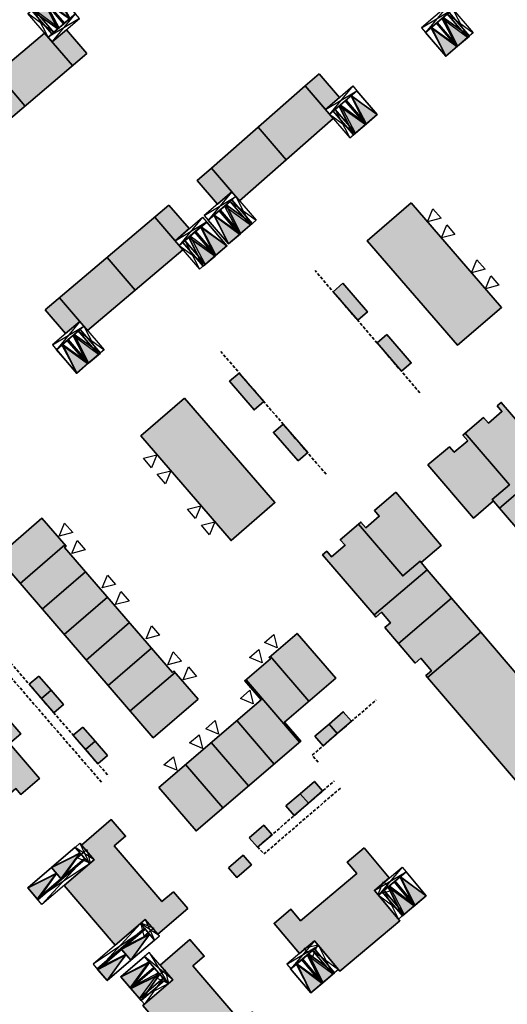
# Model space of a CAD drawing. Header units: metres. Extents: x 104098 to 104607, y 427853 to 428230.
# Tile 143 of 147: x 104401 to 104479, y 427932 to 428090. Entities that reach past the tile are written whole.
import ezdxf

# ---------------------------------------------------------------- set-up
doc = ezdxf.new("R2010")
doc.units = ezdxf.units.M
doc.linetypes.add('DASHED', pattern=[0.75, 0.5, -0.25])
for name, color, linetype, lineweight in [('N-WE-OG-BEBOUWING-G_BPD', 7, 'Continuous', 35), ('N-WE-OG-BEBOUWING-G_NTB', 7, 'Continuous', 35), ('N-WE-OG-BEBOUWING-G_Trivire', 7, 'Continuous', 35), ('N-WE-OG-BEBOUWING-G_VolkerWessels', 7, 'Continuous', 35), ('N-WE-VH-VERHARDING-G_PARKEREN-EIGENTERREIN', 6, 'Continuous', 35), ('N2-WE-VH-VERHARDING-G', 252, 'DASHED', 35)]:
    doc.layers.add(name, color=color, linetype=linetype, lineweight=lineweight)
doc.layers.add('N-WE-VH-VERHARDING-A_PARKEREN-EIGENTERREIN', color=7, linetype='Continuous', lineweight=35, true_color=0xa2bfc8)
doc.layers.add('N-WE-VH-VERHARDING-AP_BEBOUWING', color=7, linetype='Continuous', true_color=0xcfcfcf)
doc.layers.add('PARKEERCHECK', color=84, linetype='Continuous')
doc.layers.add('voordeur', color=10, linetype='Continuous')

# ---------------------------------------------------------------- blocks, each defined once
blk = doc.blocks.new('p-voordeur')
at = {"layer": 'voordeur', "flags": 128}
blk.add_lwpolyline([(-2000, 1000), (0, 0), (-2000, -1000), (-2000, 1000)], dxfattribs=at)
blk = doc.blocks.new('*U61')
h = blk.add_hatch(color=256)
h.dxf.hatch_style = 1
h.paths.add_polyline_path([(104375.4, 428149.79), (104377.7, 428149.79), (104376.55, 428154.79)])
h.paths.add_polyline_path([(104377.7, 428144.79), (104376.55, 428149.79), (104375.4, 428144.79)])
at = {"flags": 128}
for points in [[(104377.7, 428155.79), (104374.2, 428155.79)], [(104374.2, 428155.79), (104377.7, 428154.79)], [(104377.7, 428155.79), (104374.2, 428154.79)], [(104374.2, 428154.79), (104374.2, 428155.79)], [(104375.4, 428154.79), (104374.2, 428144.79)], [(104374.2, 428154.79), (104375.4, 428144.79)], [(104377.7, 428154.79), (104374.2, 428154.79)], [(104377.7, 428149.79), (104376.55, 428154.79), (104375.4, 428149.79)], [(104377.7, 428154.79), (104377.7, 428155.79)], [(104377.7, 428144.79), (104376.55, 428149.79), (104375.4, 428144.79)]]:
    blk.add_lwpolyline(points, dxfattribs=at)
for points in [[(104375.4, 428154.79), (104374.2, 428154.79), (104374.2, 428144.79), (104375.4, 428144.79)], [(104375.4, 428149.79), (104375.4, 428154.79), (104377.7, 428154.79), (104377.7, 428149.79)], [(104375.4, 428144.79), (104375.4, 428149.79), (104377.7, 428149.79), (104377.7, 428144.79)]]:
    blk.add_lwpolyline(points, close=True, dxfattribs=at)
blk = doc.blocks.new('*U62')
h = blk.add_hatch(color=256)
h.dxf.hatch_style = 1
h.paths.add_polyline_path([(104375.4, 428149.79), (104377.7, 428149.79), (104376.55, 428154.79)])
h.paths.add_polyline_path([(104377.7, 428144.79), (104376.55, 428149.79), (104375.4, 428144.79)])
at = {"flags": 128}
for points in [[(104377.7, 428155.79), (104374.2, 428155.79)], [(104374.2, 428155.79), (104377.7, 428154.79)], [(104377.7, 428155.79), (104374.2, 428154.79)], [(104374.2, 428154.79), (104374.2, 428155.79)], [(104375.4, 428154.79), (104374.2, 428144.79)], [(104374.2, 428154.79), (104375.4, 428144.79)], [(104377.7, 428154.79), (104374.2, 428154.79)], [(104377.7, 428149.79), (104376.55, 428154.79), (104375.4, 428149.79)], [(104377.7, 428154.79), (104377.7, 428155.79)], [(104377.7, 428144.79), (104376.55, 428149.79), (104375.4, 428144.79)]]:
    blk.add_lwpolyline(points, dxfattribs=at)
for points in [[(104375.4, 428154.79), (104374.2, 428154.79), (104374.2, 428144.79), (104375.4, 428144.79)], [(104375.4, 428149.79), (104375.4, 428154.79), (104377.7, 428154.79), (104377.7, 428149.79)], [(104375.4, 428144.79), (104375.4, 428149.79), (104377.7, 428149.79), (104377.7, 428144.79)]]:
    blk.add_lwpolyline(points, close=True, dxfattribs=at)
blk = doc.blocks.new('*U39')
h = blk.add_hatch(color=256)
h.dxf.hatch_style = 1
h.paths.add_polyline_path([(104389.73, 428153.93), (104392.03, 428153.93), (104390.88, 428158.93)])
h.paths.add_polyline_path([(104393.18, 428158.93), (104392.03, 428153.93), (104394.33, 428153.93)])
at = {"flags": 128}
for points in [[(104395.53, 428159.93), (104389.73, 428159.93)], [(104389.73, 428159.93), (104389.73, 428158.93)], [(104395.53, 428159.93), (104389.73, 428158.93)], [(104389.73, 428159.93), (104395.53, 428158.93)], [(104395.53, 428158.93), (104395.53, 428159.93)], [(104392.03, 428153.93), (104390.88, 428158.93), (104389.73, 428153.93)], [(104395.53, 428158.93), (104389.73, 428158.93)], [(104394.33, 428153.93), (104393.18, 428158.93), (104392.03, 428153.93)], [(104395.53, 428158.93), (104394.33, 428153.93)], [(104394.33, 428158.93), (104395.53, 428153.93)]]:
    blk.add_lwpolyline(points, dxfattribs=at)
for points in [[(104389.73, 428153.93), (104389.73, 428158.93), (104392.03, 428158.93), (104392.03, 428153.93)], [(104392.03, 428153.93), (104392.03, 428158.93), (104394.33, 428158.93), (104394.33, 428153.93)], [(104394.33, 428158.93), (104395.53, 428158.93), (104395.53, 428153.93), (104394.33, 428153.93)]]:
    blk.add_lwpolyline(points, close=True, dxfattribs=at)
blk = doc.blocks.new('*U40')
h = blk.add_hatch(color=256)
h.dxf.hatch_style = 1
h.paths.add_polyline_path([(104389.73, 428153.93), (104392.03, 428153.93), (104390.88, 428158.93)])
h.paths.add_polyline_path([(104393.18, 428158.93), (104392.03, 428153.93), (104394.33, 428153.93)])
at = {"flags": 128}
for points in [[(104395.53, 428159.93), (104389.73, 428159.93)], [(104389.73, 428159.93), (104389.73, 428158.93)], [(104395.53, 428159.93), (104389.73, 428158.93)], [(104389.73, 428159.93), (104395.53, 428158.93)], [(104395.53, 428158.93), (104395.53, 428159.93)], [(104392.03, 428153.93), (104390.88, 428158.93), (104389.73, 428153.93)], [(104395.53, 428158.93), (104389.73, 428158.93)], [(104394.33, 428153.93), (104393.18, 428158.93), (104392.03, 428153.93)], [(104395.53, 428158.93), (104394.33, 428153.93)], [(104394.33, 428158.93), (104395.53, 428153.93)]]:
    blk.add_lwpolyline(points, dxfattribs=at)
for points in [[(104389.73, 428153.93), (104389.73, 428158.93), (104392.03, 428158.93), (104392.03, 428153.93)], [(104392.03, 428153.93), (104392.03, 428158.93), (104394.33, 428158.93), (104394.33, 428153.93)], [(104394.33, 428158.93), (104395.53, 428158.93), (104395.53, 428153.93), (104394.33, 428153.93)]]:
    blk.add_lwpolyline(points, close=True, dxfattribs=at)
blk = doc.blocks.new('*U41')
h = blk.add_hatch(color=256)
h.dxf.hatch_style = 1
h.paths.add_polyline_path([(104389.73, 428153.93), (104392.03, 428153.93), (104390.88, 428158.93)])
h.paths.add_polyline_path([(104393.18, 428158.93), (104392.03, 428153.93), (104394.33, 428153.93)])
at = {"flags": 128}
for points in [[(104395.53, 428159.93), (104389.73, 428159.93)], [(104389.73, 428159.93), (104389.73, 428158.93)], [(104395.53, 428159.93), (104389.73, 428158.93)], [(104389.73, 428159.93), (104395.53, 428158.93)], [(104395.53, 428158.93), (104395.53, 428159.93)], [(104392.03, 428153.93), (104390.88, 428158.93), (104389.73, 428153.93)], [(104395.53, 428158.93), (104389.73, 428158.93)], [(104394.33, 428153.93), (104393.18, 428158.93), (104392.03, 428153.93)], [(104395.53, 428158.93), (104394.33, 428153.93)], [(104394.33, 428158.93), (104395.53, 428153.93)]]:
    blk.add_lwpolyline(points, dxfattribs=at)
for points in [[(104389.73, 428153.93), (104389.73, 428158.93), (104392.03, 428158.93), (104392.03, 428153.93)], [(104392.03, 428153.93), (104392.03, 428158.93), (104394.33, 428158.93), (104394.33, 428153.93)], [(104394.33, 428158.93), (104395.53, 428158.93), (104395.53, 428153.93), (104394.33, 428153.93)]]:
    blk.add_lwpolyline(points, close=True, dxfattribs=at)
blk = doc.blocks.new('*U45')
h = blk.add_hatch(color=256)
h.dxf.hatch_style = 1
h.paths.add_polyline_path([(104389.73, 428153.93), (104392.03, 428153.93), (104390.88, 428158.93)])
h.paths.add_polyline_path([(104393.18, 428158.93), (104392.03, 428153.93), (104394.33, 428153.93)])
at = {"flags": 128}
for points in [[(104395.53, 428159.93), (104389.73, 428159.93)], [(104389.73, 428159.93), (104389.73, 428158.93)], [(104395.53, 428159.93), (104389.73, 428158.93)], [(104389.73, 428159.93), (104395.53, 428158.93)], [(104395.53, 428158.93), (104395.53, 428159.93)], [(104392.03, 428153.93), (104390.88, 428158.93), (104389.73, 428153.93)], [(104395.53, 428158.93), (104389.73, 428158.93)], [(104394.33, 428153.93), (104393.18, 428158.93), (104392.03, 428153.93)], [(104395.53, 428158.93), (104394.33, 428153.93)], [(104394.33, 428158.93), (104395.53, 428153.93)]]:
    blk.add_lwpolyline(points, dxfattribs=at)
for points in [[(104389.73, 428153.93), (104389.73, 428158.93), (104392.03, 428158.93), (104392.03, 428153.93)], [(104392.03, 428153.93), (104392.03, 428158.93), (104394.33, 428158.93), (104394.33, 428153.93)], [(104394.33, 428158.93), (104395.53, 428158.93), (104395.53, 428153.93), (104394.33, 428153.93)]]:
    blk.add_lwpolyline(points, close=True, dxfattribs=at)
blk = doc.blocks.new('*U46')
h = blk.add_hatch(color=256)
h.dxf.hatch_style = 1
h.paths.add_polyline_path([(104389.73, 428153.93), (104392.03, 428153.93), (104390.88, 428158.93)])
h.paths.add_polyline_path([(104393.18, 428158.93), (104392.03, 428153.93), (104394.33, 428153.93)])
at = {"flags": 128}
for points in [[(104395.53, 428159.93), (104389.73, 428159.93)], [(104389.73, 428159.93), (104389.73, 428158.93)], [(104395.53, 428159.93), (104389.73, 428158.93)], [(104389.73, 428159.93), (104395.53, 428158.93)], [(104395.53, 428158.93), (104395.53, 428159.93)], [(104392.03, 428153.93), (104390.88, 428158.93), (104389.73, 428153.93)], [(104395.53, 428158.93), (104389.73, 428158.93)], [(104394.33, 428153.93), (104393.18, 428158.93), (104392.03, 428153.93)], [(104395.53, 428158.93), (104394.33, 428153.93)], [(104394.33, 428158.93), (104395.53, 428153.93)]]:
    blk.add_lwpolyline(points, dxfattribs=at)
for points in [[(104389.73, 428153.93), (104389.73, 428158.93), (104392.03, 428158.93), (104392.03, 428153.93)], [(104392.03, 428153.93), (104392.03, 428158.93), (104394.33, 428158.93), (104394.33, 428153.93)], [(104394.33, 428158.93), (104395.53, 428158.93), (104395.53, 428153.93), (104394.33, 428153.93)]]:
    blk.add_lwpolyline(points, close=True, dxfattribs=at)
blk = doc.blocks.new('*U47')
h = blk.add_hatch(color=256)
h.dxf.hatch_style = 1
h.paths.add_polyline_path([(104389.73, 428153.93), (104392.03, 428153.93), (104390.88, 428158.93)])
h.paths.add_polyline_path([(104393.18, 428158.93), (104392.03, 428153.93), (104394.33, 428153.93)])
at = {"flags": 128}
for points in [[(104395.53, 428159.93), (104389.73, 428159.93)], [(104389.73, 428159.93), (104389.73, 428158.93)], [(104395.53, 428159.93), (104389.73, 428158.93)], [(104389.73, 428159.93), (104395.53, 428158.93)], [(104395.53, 428158.93), (104395.53, 428159.93)], [(104392.03, 428153.93), (104390.88, 428158.93), (104389.73, 428153.93)], [(104395.53, 428158.93), (104389.73, 428158.93)], [(104394.33, 428153.93), (104393.18, 428158.93), (104392.03, 428153.93)], [(104395.53, 428158.93), (104394.33, 428153.93)], [(104394.33, 428158.93), (104395.53, 428153.93)]]:
    blk.add_lwpolyline(points, dxfattribs=at)
for points in [[(104389.73, 428153.93), (104389.73, 428158.93), (104392.03, 428158.93), (104392.03, 428153.93)], [(104392.03, 428153.93), (104392.03, 428158.93), (104394.33, 428158.93), (104394.33, 428153.93)], [(104394.33, 428158.93), (104395.53, 428158.93), (104395.53, 428153.93), (104394.33, 428153.93)]]:
    blk.add_lwpolyline(points, close=True, dxfattribs=at)
blk = doc.blocks.new('*U48')
h = blk.add_hatch(color=256)
h.dxf.hatch_style = 1
h.paths.add_polyline_path([(104389.73, 428153.93), (104392.03, 428153.93), (104390.88, 428158.93)])
h.paths.add_polyline_path([(104393.18, 428158.93), (104392.03, 428153.93), (104394.33, 428153.93)])
at = {"flags": 128}
for points in [[(104395.53, 428159.93), (104389.73, 428159.93)], [(104389.73, 428159.93), (104389.73, 428158.93)], [(104395.53, 428159.93), (104389.73, 428158.93)], [(104389.73, 428159.93), (104395.53, 428158.93)], [(104395.53, 428158.93), (104395.53, 428159.93)], [(104392.03, 428153.93), (104390.88, 428158.93), (104389.73, 428153.93)], [(104395.53, 428158.93), (104389.73, 428158.93)], [(104394.33, 428153.93), (104393.18, 428158.93), (104392.03, 428153.93)], [(104395.53, 428158.93), (104394.33, 428153.93)], [(104394.33, 428158.93), (104395.53, 428153.93)]]:
    blk.add_lwpolyline(points, dxfattribs=at)
for points in [[(104389.73, 428153.93), (104389.73, 428158.93), (104392.03, 428158.93), (104392.03, 428153.93)], [(104392.03, 428153.93), (104392.03, 428158.93), (104394.33, 428158.93), (104394.33, 428153.93)], [(104394.33, 428158.93), (104395.53, 428158.93), (104395.53, 428153.93), (104394.33, 428153.93)]]:
    blk.add_lwpolyline(points, close=True, dxfattribs=at)
blk = doc.blocks.new('*U50')
h = blk.add_hatch(color=256)
h.dxf.hatch_style = 1
h.paths.add_polyline_path([(104389.73, 428153.93), (104392.03, 428153.93), (104390.88, 428158.93)])
h.paths.add_polyline_path([(104393.18, 428158.93), (104392.03, 428153.93), (104394.33, 428153.93)])
at = {"flags": 128}
for points in [[(104395.53, 428159.93), (104389.73, 428159.93)], [(104389.73, 428159.93), (104389.73, 428158.93)], [(104395.53, 428159.93), (104389.73, 428158.93)], [(104389.73, 428159.93), (104395.53, 428158.93)], [(104395.53, 428158.93), (104395.53, 428159.93)], [(104392.03, 428153.93), (104390.88, 428158.93), (104389.73, 428153.93)], [(104395.53, 428158.93), (104389.73, 428158.93)], [(104394.33, 428153.93), (104393.18, 428158.93), (104392.03, 428153.93)], [(104395.53, 428158.93), (104394.33, 428153.93)], [(104394.33, 428158.93), (104395.53, 428153.93)]]:
    blk.add_lwpolyline(points, dxfattribs=at)
for points in [[(104389.73, 428153.93), (104389.73, 428158.93), (104392.03, 428158.93), (104392.03, 428153.93)], [(104392.03, 428153.93), (104392.03, 428158.93), (104394.33, 428158.93), (104394.33, 428153.93)], [(104394.33, 428158.93), (104395.53, 428158.93), (104395.53, 428153.93), (104394.33, 428153.93)]]:
    blk.add_lwpolyline(points, close=True, dxfattribs=at)
blk = doc.blocks.new('*U53')
h = blk.add_hatch(color=256)
h.dxf.hatch_style = 1
h.paths.add_polyline_path([(104389.73, 428153.93), (104392.03, 428153.93), (104390.88, 428158.93)])
h.paths.add_polyline_path([(104393.18, 428158.93), (104392.03, 428153.93), (104394.33, 428153.93)])
at = {"flags": 128}
for points in [[(104395.53, 428159.93), (104389.73, 428159.93)], [(104389.73, 428159.93), (104389.73, 428158.93)], [(104395.53, 428159.93), (104389.73, 428158.93)], [(104389.73, 428159.93), (104395.53, 428158.93)], [(104395.53, 428158.93), (104395.53, 428159.93)], [(104392.03, 428153.93), (104390.88, 428158.93), (104389.73, 428153.93)], [(104395.53, 428158.93), (104389.73, 428158.93)], [(104394.33, 428153.93), (104393.18, 428158.93), (104392.03, 428153.93)], [(104395.53, 428158.93), (104394.33, 428153.93)], [(104394.33, 428158.93), (104395.53, 428153.93)]]:
    blk.add_lwpolyline(points, dxfattribs=at)
for points in [[(104389.73, 428153.93), (104389.73, 428158.93), (104392.03, 428158.93), (104392.03, 428153.93)], [(104392.03, 428153.93), (104392.03, 428158.93), (104394.33, 428158.93), (104394.33, 428153.93)], [(104394.33, 428158.93), (104395.53, 428158.93), (104395.53, 428153.93), (104394.33, 428153.93)]]:
    blk.add_lwpolyline(points, close=True, dxfattribs=at)
blk = doc.blocks.new('*U94')
at = {"layer": 'N-WE-VH-VERHARDING-A_PARKEREN-EIGENTERREIN'}
h = blk.add_hatch(color=256, dxfattribs=at)
h.dxf.hatch_style = 1
h.paths.add_polyline_path([(2.92, -4.06), (1.01, 0.73), (-1.01, -0.73)])
at = {"ltscale": 0.2}
blk.add_lwpolyline([(1.01, 0.73), (3.94, -3.33), (1.91, -4.79), (-1.01, -0.73), (1.01, 0.73), (2.92, -4.06), (-1.01, -0.73)], dxfattribs=at)

msp = doc.modelspace()

# ---------------------------------------------------------------- hatches: boundary and pattern name
at = {"layer": 'N-WE-VH-VERHARDING-AP_BEBOUWING'}
h = msp.add_hatch(color=256, dxfattribs=at)
h.dxf.hatch_style = 1
h.paths.add_polyline_path([(104391.29, 428073.53), (104389, 428071.59), (104392.26, 428067.8), (104394.55, 428069.74)])
h.paths.add_polyline_path([(104402.17, 428076.21), (104397.67, 428081.44), (104390.05, 428074.97), (104394.55, 428069.74)])
h.paths.add_polyline_path([(104409.8, 428082.68), (104405.3, 428087.91), (104397.67, 428081.44), (104402.17, 428076.21)])
h.paths.add_polyline_path([(104408.82, 428088.41), (104406.54, 428086.47), (104409.8, 428082.68), (104412.08, 428084.62)])
h = msp.add_hatch(color=256, dxfattribs=at)
h.dxf.hatch_style = 1
h.paths.add_polyline_path([(104449.35, 428081.37), (104447.08, 428079.42), (104450.34, 428075.63), (104452.61, 428077.58)])
h.paths.add_polyline_path([(104451.57, 428074.18), (104447.08, 428079.42), (104439.57, 428072.81), (104444.06, 428067.58)])
h.paths.add_polyline_path([(104444.06, 428067.58), (104439.57, 428072.81), (104432.06, 428066.21), (104435.31, 428062.42), (104436.55, 428060.98)])
h.paths.add_polyline_path([(104432.06, 428066.21), (104429.78, 428064.26), (104433.04, 428060.46), (104435.31, 428062.42)])
h = msp.add_hatch(color=256, dxfattribs=at)
h.dxf.hatch_style = 1
h.paths.add_polyline_path([(104425.26, 428060.31), (104422.97, 428058.37), (104426.23, 428054.58), (104428.52, 428056.52)])
h.paths.add_polyline_path([(104427.47, 428053.14), (104422.97, 428058.37), (104415.34, 428051.9), (104419.84, 428046.67)])
h.paths.add_polyline_path([(104419.84, 428046.67), (104415.34, 428051.9), (104407.72, 428045.44), (104412.21, 428040.2)])
h.paths.add_polyline_path([(104407.72, 428045.44), (104405.43, 428043.5), (104408.69, 428039.7), (104410.97, 428041.64)])
h = msp.add_hatch(color=256, dxfattribs=at)
h.dxf.hatch_style = 1
h.paths.add_polyline_path([(104464.08, 428060.66), (104478.56, 428043.89), (104471.52, 428037.81), (104457.04, 428054.59)])
h = msp.add_hatch(color=256, dxfattribs=at)
h.dxf.hatch_style = 1
h.paths.add_polyline_path([(104460.15, 428039.55), (104464.08, 428034.97), (104462.53, 428033.64), (104458.6, 428038.22)])
h.paths.add_polyline_path([(104453.11, 428047.76), (104457.05, 428043.16), (104455.5, 428041.83), (104451.56, 428046.41)])
h = msp.add_hatch(color=256, dxfattribs=at)
h.dxf.hatch_style = 1
h.paths.add_polyline_path([(104427.77, 428029.34), (104442.25, 428012.57), (104435.21, 428006.49), (104420.73, 428023.26)])
h.paths.add_polyline_path([(104436.51, 428033.36), (104434.97, 428032.03), (104438.9, 428027.45), (104440.45, 428028.78)])
h.paths.add_polyline_path([(104445.94, 428019.26), (104447.49, 428020.59), (104443.55, 428025.17), (104442.01, 428023.84)])
h = msp.add_hatch(color=256, dxfattribs=at)
h.dxf.hatch_style = 1
h.paths.add_polyline_path([(104501.24, 427978.36), (104493.97, 427986.87), (104493.65, 427986.6), (104493.8, 427986.43), (104489.18, 427982.49), (104489.04, 427982.66), (104488.72, 427982.39), (104496, 427973.88), (104496.31, 427974.15), (104496.17, 427974.32), (104500.78, 427978.26), (104500.93, 427978.09)])
h.paths.add_polyline_path([(104501.8, 427999.55), (104502.7, 428000.31), (104500, 428003.47), (104491.48, 427996.19), (104496.16, 427990.72), (104504.68, 427997.99), (104504.39, 427998.32), (104503.5, 427997.56)])
h.paths.add_polyline_path([(104512.93, 427988.34), (104504.68, 427997.99), (104496.16, 427990.72), (104497.33, 427989.35), (104500.09, 427991.71), (104507.17, 427983.42), (104510.1, 427985.92), (104509.33, 427986.82), (104511.5, 427988.67), (104512.26, 427987.77)])
h.paths.add_polyline_path([(104500.09, 427991.71), (104497.33, 427989.35), (104497.13, 427989.58), (104493.97, 427986.87), (104501.24, 427978.36), (104501.59, 427978.65), (104500.82, 427979.55), (104502.99, 427981.4), (104503.76, 427980.5), (104507.17, 427983.42)])
h.paths.add_polyline_path([(104475.23, 427991.78), (104485.56, 427979.69), (104488.72, 427982.39), (104496, 427973.88), (104484.31, 427963.9), (104466.71, 427984.5)])
h.paths.add_polyline_path([(104470.55, 427997.25), (104475.23, 427991.78), (104466.71, 427984.5), (104466.43, 427984.83), (104467.33, 427985.6), (104465.63, 427987.59), (104464.73, 427986.82), (104462.04, 427989.98)])
h.paths.add_polyline_path([(104466.66, 428001.81), (104470.55, 427997.25), (104462.04, 427989.98), (104459.86, 427992.53), (104460.76, 427993.29), (104459.32, 427994.98), (104458.42, 427994.21), (104458.14, 427994.54)])
h.paths.add_polyline_path([(104455.64, 428009.11), (104452.72, 428006.61), (104453.49, 428005.72), (104451.32, 428003.86), (104450.55, 428004.76), (104449.89, 428004.2), (104458.14, 427994.54), (104466.66, 428001.81), (104465.49, 428003.18), (104462.72, 428000.82)])
h.paths.add_polyline_path([(104461.62, 428014.22), (104468.9, 428005.7), (104465.68, 428002.96), (104465.49, 428003.18), (104462.72, 428000.82), (104455.64, 428009.11), (104456.03, 428009.44), (104456.79, 428008.54), (104458.96, 428010.39), (104458.19, 428011.29)])
h.paths.add_polyline_path([(104472.75, 428023.72), (104479.83, 428015.43), (104477.07, 428013.07), (104477.26, 428012.85), (104474.05, 428010.1), (104466.77, 428018.62), (104470.2, 428021.54), (104470.97, 428020.65), (104473.13, 428022.5), (104472.37, 428023.39)])
h.paths.add_polyline_path([(104477.84, 428028.07), (104478.5, 428028.64), (104486.75, 428018.98), (104478.23, 428011.7), (104477.07, 428013.07), (104479.83, 428015.43), (104472.75, 428023.72), (104475.67, 428026.22), (104476.44, 428025.32), (104478.61, 428027.17)])
h.paths.add_polyline_path([(104495.32, 428008.94), (104486.81, 428001.67), (104491.48, 427996.19), (104500, 428003.47), (104497.31, 428006.62), (104496.41, 428005.86), (104494.71, 428007.84), (104495.61, 428008.61)])
h.paths.add_polyline_path([(104478.23, 428011.7), (104486.75, 428018.98), (104487.03, 428018.65), (104486.14, 428017.88), (104487.58, 428016.2), (104488.47, 428016.96), (104490.65, 428014.42), (104482.13, 428007.14)])
h.paths.add_polyline_path([(104482.13, 428007.14), (104490.65, 428014.42), (104493.34, 428011.26), (104492.45, 428010.49), (104494.14, 428008.51), (104495.04, 428009.27), (104495.32, 428008.94), (104486.81, 428001.67)])
h = msp.add_hatch(color=256, dxfattribs=at)
h.dxf.hatch_style = 1
h.paths.add_polyline_path([(104397.71, 428003.86), (104401.41, 427999.57), (104408.59, 428005.77), (104404.89, 428010.06)])
h = msp.add_hatch(color=256, dxfattribs=at)
h.dxf.hatch_style = 1
h.paths.add_polyline_path([(104401.41, 427999.57), (104404.93, 427995.49), (104411.89, 428001.49), (104408.53, 428005.38), (104408.76, 428005.58), (104408.59, 428005.77)])
h = msp.add_hatch(color=256, dxfattribs=at)
h.dxf.hatch_style = 1
h.paths.add_polyline_path([(104404.93, 427995.49), (104408.46, 427991.4), (104415.42, 427997.4), (104411.89, 428001.49)])
h = msp.add_hatch(color=256, dxfattribs=at)
h.dxf.hatch_style = 1
h.paths.add_polyline_path([(104418.95, 427993.32), (104415.42, 427997.4), (104408.46, 427991.4), (104411.99, 427987.31)])
h = msp.add_hatch(color=256, dxfattribs=at)
h.dxf.hatch_style = 1
h.paths.add_polyline_path([(104422.48, 427989.23), (104418.95, 427993.32), (104411.99, 427987.31), (104415.52, 427983.22)])
h = msp.add_hatch(color=256, dxfattribs=at)
h.dxf.hatch_style = 1
h.paths.add_polyline_path([(104445.8, 427991.59), (104441.51, 427987.9), (104447.69, 427980.7), (104451.99, 427984.39)])
h = msp.add_hatch(color=256, dxfattribs=at)
h.dxf.hatch_style = 1
h.paths.add_polyline_path([(104386.43, 427989.34), (104383.46, 427986.81), (104384.26, 427985.88), (104378.79, 427981.21), (104383.05, 427976.23), (104386.84, 427979.46), (104386.81, 427979.49), (104387.66, 427980.21), (104388.5, 427980.92), (104390.55, 427978.51), (104395.34, 427982.6), (104393.05, 427985.29), (104391.22, 427983.73)])
h.paths.add_polyline_path([(104404.49, 427968.29), (104399.7, 427973.91), (104401.52, 427975.46), (104399.23, 427978.15), (104394.44, 427974.06), (104396.49, 427971.66), (104395.66, 427970.95), (104395.67, 427970.94), (104394.82, 427970.22), (104391, 427967.01), (104395.26, 427962.02), (104400.73, 427966.69), (104401.52, 427965.76)])
h.paths.add_polyline_path([(104425.96, 427950.11), (104424.14, 427948.55), (104416.48, 427957.49), (104418.3, 427959.05), (104416, 427961.73), (104411.22, 427957.63), (104413.25, 427955.26), (104408.44, 427951.13), (104416.62, 427941.58), (104421.44, 427945.71), (104423.47, 427943.33), (104428.26, 427947.43)])
h.paths.add_polyline_path([(104429.09, 427938.23), (104430.91, 427939.79), (104428.61, 427942.47), (104423.83, 427938.37), (104425.87, 427936), (104421.05, 427931.87), (104429.23, 427922.32), (104434.05, 427926.45), (104436.09, 427924.07), (104440.87, 427928.17), (104438.57, 427930.85), (104436.75, 427929.29)])
h = msp.add_hatch(color=256, dxfattribs=at)
h.dxf.hatch_style = 1
h.paths.add_polyline_path([(104426.23, 427985.34), (104426.06, 427985.53), (104425.83, 427985.34), (104422.48, 427989.23), (104415.52, 427983.22), (104419.05, 427979.14)])
h = msp.add_hatch(color=256, dxfattribs=at)
h.dxf.hatch_style = 1
h.paths.add_polyline_path([(104441.51, 427987.9), (104441.31, 427987.73), (104441.51, 427987.5), (104437.61, 427984.16), (104446.2, 427974.15), (104446.4, 427974.32), (104443.79, 427977.35), (104447.69, 427980.7)])
h = msp.add_hatch(color=256, dxfattribs=at)
h.dxf.hatch_style = 1
h.paths.add_polyline_path([(104404.4, 427984.74), (104402.87, 427983.42), (104404.84, 427981.14), (104406.37, 427982.46)])
h = msp.add_hatch(color=256, dxfattribs=at)
h.dxf.hatch_style = 1
h.paths.add_polyline_path([(104429.93, 427981.05), (104426.23, 427985.34), (104419.05, 427979.14), (104422.75, 427974.85)])
h = msp.add_hatch(color=256, dxfattribs=at)
h.dxf.hatch_style = 1
h.paths.add_polyline_path([(104437.61, 427984.16), (104437.41, 427983.99), (104440.01, 427980.95), (104436.11, 427977.61), (104442.1, 427970.63), (104446.2, 427974.15)])
h = msp.add_hatch(color=256, dxfattribs=at)
h.dxf.hatch_style = 1
h.paths.add_polyline_path([(104408.34, 427980.18), (104406.37, 427982.46), (104404.84, 427981.14), (104406.8, 427978.86)])
h = msp.add_hatch(color=256, dxfattribs=at)
h.dxf.hatch_style = 1
h.paths.add_polyline_path([(104453.19, 427979.02), (104450.91, 427977.05), (104452.23, 427975.52), (104454.51, 427977.49)])
h = msp.add_hatch(color=256, dxfattribs=at)
h.dxf.hatch_style = 1
h.paths.add_polyline_path([(104411.46, 427976.56), (104409.93, 427975.24), (104411.89, 427972.96), (104413.42, 427974.28)])
h = msp.add_hatch(color=256, dxfattribs=at)
h.dxf.hatch_style = 1
h.paths.add_polyline_path([(104436.11, 427977.61), (104432.02, 427974.09), (104438, 427967.12), (104442.1, 427970.63)])
h = msp.add_hatch(color=256, dxfattribs=at)
h.dxf.hatch_style = 1
h.paths.add_polyline_path([(104450.91, 427977.05), (104448.63, 427975.09), (104449.95, 427973.55), (104452.23, 427975.52)])
h = msp.add_hatch(color=256, dxfattribs=at)
h.dxf.hatch_style = 1
h.paths.add_polyline_path([(104413.42, 427974.28), (104411.89, 427972.96), (104413.86, 427970.68), (104415.39, 427972)])
h = msp.add_hatch(color=256, dxfattribs=at)
h.dxf.hatch_style = 1
h.paths.add_polyline_path([(104432.02, 427974.09), (104427.92, 427970.57), (104433.91, 427963.6), (104438, 427967.12)])
h = msp.add_hatch(color=256, dxfattribs=at)
h.dxf.hatch_style = 1
h.paths.add_polyline_path([(104433.91, 427963.6), (104427.92, 427970.57), (104423.62, 427966.88), (104429.61, 427959.91)])
h = msp.add_hatch(color=256, dxfattribs=at)
h.dxf.hatch_style = 1
h.paths.add_polyline_path([(104449.89, 427966.31), (104448.57, 427967.84), (104446.29, 427965.87), (104447.61, 427964.34)])
h = msp.add_hatch(color=256, dxfattribs=at)
h.dxf.hatch_style = 1
h.paths.add_polyline_path([(104447.61, 427964.34), (104446.29, 427965.87), (104444.01, 427963.91), (104445.33, 427962.37)])
h = msp.add_hatch(color=256, dxfattribs=at)
h.dxf.hatch_style = 1
h.paths.add_polyline_path([(104441.78, 427959.29), (104440.46, 427960.82), (104438.13, 427958.8), (104439.45, 427957.27)])
h = msp.add_hatch(color=256, dxfattribs=at)
h.dxf.hatch_style = 1
h.paths.add_polyline_path([(104438.47, 427954.46), (104437.14, 427955.99), (104434.81, 427953.98), (104436.13, 427952.45)])
h = msp.add_hatch(color=256, dxfattribs=at)
h.dxf.hatch_style = 1
h.paths.add_polyline_path([(104458.18, 427950.35), (104460.57, 427952.37), (104456.52, 427957.19), (104453.82, 427954.91), (104455.36, 427953.08), (104446.35, 427945.5), (104444.81, 427947.33), (104442.11, 427945.06), (104446.16, 427940.24), (104448.56, 427942.25), (104452.64, 427937.4), (104462.26, 427945.5)])

# ---------------------------------------------------------------- linework, layer by layer
at = {"layer": 'N-WE-OG-BEBOUWING-G_BPD', "flags": 128}
for points in [[(104464.08, 428060.66), (104478.56, 428043.89), (104471.52, 428037.81), (104457.04, 428054.59)], [(104453.11, 428047.76), (104457.05, 428043.16), (104455.5, 428041.83), (104451.56, 428046.41)], [(104460.15, 428039.55), (104464.08, 428034.97), (104462.53, 428033.64), (104458.6, 428038.22)], [(104436.51, 428033.36), (104434.97, 428032.03), (104438.9, 428027.45), (104440.45, 428028.78)], [(104427.77, 428029.34), (104442.25, 428012.57), (104435.21, 428006.49), (104420.73, 428023.26)], [(104445.94, 428019.26), (104447.49, 428020.59), (104443.55, 428025.17), (104442.01, 428023.84)], [(104399.23, 427978.15), (104401.52, 427975.46), (104399.7, 427973.91), (104404.49, 427968.29), (104401.52, 427965.76), (104400.73, 427966.69), (104395.26, 427962.02), (104391, 427967.01), (104394.79, 427970.25), (104394.82, 427970.22), (104395.67, 427970.94), (104395.66, 427970.95), (104396.49, 427971.66), (104394.44, 427974.06)], [(104428.26, 427947.43), (104425.96, 427950.11), (104424.14, 427948.55), (104416.48, 427957.49), (104418.3, 427959.05), (104416, 427961.73), (104411.22, 427957.63), (104413.25, 427955.26), (104408.44, 427951.13), (104416.62, 427941.58), (104421.44, 427945.71), (104423.47, 427943.33)], [(104456.52, 427957.19), (104453.82, 427954.91), (104455.36, 427953.08), (104446.35, 427945.5), (104444.81, 427947.33), (104442.11, 427945.06), (104446.16, 427940.24), (104448.56, 427942.25), (104452.64, 427937.4), (104462.26, 427945.5), (104458.18, 427950.35), (104460.57, 427952.37)], [(104440.87, 427928.17), (104438.57, 427930.85), (104436.75, 427929.29), (104429.09, 427938.23), (104430.91, 427939.79), (104428.61, 427942.47), (104423.83, 427938.37), (104425.87, 427936), (104421.05, 427931.87), (104429.23, 427922.32), (104434.05, 427926.45), (104436.09, 427924.07)]]:
    msp.add_lwpolyline(points, close=True, dxfattribs=at)
at = {"layer": 'N-WE-OG-BEBOUWING-G_NTB', "flags": 128}
for points in [[(104408.82, 428088.41), (104406.54, 428086.47)], [(104408.82, 428088.41), (104412.08, 428084.62)], [(104405.3, 428087.91), (104390.05, 428074.97)], [(104405.3, 428087.91), (104409.8, 428082.68)], [(104412.08, 428084.62), (104392.26, 428067.8)], [(104397.67, 428081.44), (104402.17, 428076.21)], [(104432.06, 428066.21), (104447.08, 428079.42)], [(104451.57, 428074.18), (104447.08, 428079.42)], [(104436.55, 428060.98), (104451.57, 428074.18)], [(104444.06, 428067.58), (104439.57, 428072.81)], [(104436.55, 428060.98), (104432.06, 428066.21)], [(104405.43, 428043.5), (104425.26, 428060.31)], [(104428.52, 428056.52), (104425.26, 428060.31)], [(104427.47, 428053.14), (104422.97, 428058.37)], [(104426.23, 428054.58), (104428.52, 428056.52)], [(104412.21, 428040.2), (104427.47, 428053.14)], [(104419.84, 428046.67), (104415.34, 428051.9)], [(104412.21, 428040.2), (104407.72, 428045.44)], [(104408.69, 428039.7), (104405.43, 428043.5)], [(104408.69, 428039.7), (104410.97, 428041.64)]]:
    msp.add_lwpolyline(points, dxfattribs=at)
for points in [[(104449.35, 428081.37), (104447.08, 428079.42), (104450.34, 428075.63), (104452.61, 428077.58)], [(104432.06, 428066.21), (104429.78, 428064.26), (104433.04, 428060.46), (104435.31, 428062.42)]]:
    msp.add_lwpolyline(points, close=True, dxfattribs=at)
at = {"layer": 'N-WE-OG-BEBOUWING-G_Trivire'}
for points in [[(104477.84, 428028.07), (104478.5, 428028.64), (104486.75, 428018.98), (104478.23, 428011.7), (104477.07, 428013.07), (104479.83, 428015.43), (104472.75, 428023.72), (104475.67, 428026.22), (104476.44, 428025.32), (104478.61, 428027.17), (104477.84, 428028.07)], [(104472.75, 428023.72), (104479.83, 428015.43), (104477.07, 428013.07), (104477.26, 428012.85), (104474.05, 428010.1), (104466.77, 428018.62), (104470.2, 428021.54), (104470.97, 428020.65), (104473.13, 428022.5), (104472.37, 428023.39)], [(104461.62, 428014.22), (104468.9, 428005.7), (104465.68, 428002.96), (104465.49, 428003.18), (104462.72, 428000.82), (104455.64, 428009.11), (104456.03, 428009.44), (104456.79, 428008.54), (104458.96, 428010.39), (104458.19, 428011.29), (104461.62, 428014.22)], [(104455.64, 428009.11), (104452.72, 428006.61), (104453.49, 428005.72), (104451.32, 428003.86), (104450.55, 428004.76), (104449.89, 428004.2), (104458.14, 427994.54), (104466.66, 428001.81), (104465.49, 428003.18), (104462.72, 428000.82)], [(104470.55, 427997.25), (104475.23, 427991.78), (104466.71, 427984.5), (104466.43, 427984.83), (104467.33, 427985.6), (104465.63, 427987.59), (104464.73, 427986.82), (104462.04, 427989.98)]]:
    msp.add_lwpolyline(points, close=True, dxfattribs=at)
for points in [[(104478.23, 428011.7), (104486.75, 428018.98), (104487.03, 428018.65), (104486.14, 428017.88), (104487.58, 428016.2), (104488.47, 428016.96), (104490.65, 428014.42), (104482.13, 428007.14), (104478.23, 428011.7)], [(104466.66, 428001.81), (104470.55, 427997.25), (104462.04, 427989.98), (104459.86, 427992.53), (104460.76, 427993.29), (104459.32, 427994.98), (104458.42, 427994.21), (104458.14, 427994.54), (104466.66, 428001.81)], [(104475.23, 427991.78), (104485.56, 427979.69), (104488.72, 427982.39), (104496, 427973.88), (104484.31, 427963.9), (104466.71, 427984.5), (104475.23, 427991.78), (104475.23, 427991.78)]]:
    msp.add_lwpolyline(points, dxfattribs=at)
at = {"layer": 'N-WE-OG-BEBOUWING-G_VolkerWessels', "flags": 128}
for points in [[(104429.93, 427981.05), (104426.06, 427985.53), (104425.83, 427985.34), (104408.53, 428005.38), (104408.76, 428005.58), (104404.89, 428010.06), (104397.71, 428003.86), (104422.75, 427974.85)], [(104423.62, 427966.88), (104440.01, 427980.95), (104437.41, 427983.99), (104441.51, 427987.5), (104441.31, 427987.73), (104445.8, 427991.59), (104451.99, 427984.39), (104443.79, 427977.35), (104446.4, 427974.32), (104429.61, 427959.91)], [(104404.4, 427984.74), (104402.87, 427983.42), (104404.84, 427981.14), (104406.37, 427982.46)], [(104406.37, 427982.46), (104404.84, 427981.14), (104406.8, 427978.86), (104408.34, 427980.18)], [(104450.91, 427977.05), (104452.23, 427975.52), (104454.51, 427977.49), (104453.19, 427979.02)], [(104411.46, 427976.56), (104409.93, 427975.24), (104411.89, 427972.96), (104413.42, 427974.28)], [(104448.63, 427975.09), (104449.95, 427973.55), (104452.23, 427975.52), (104450.91, 427977.05)], [(104413.42, 427974.28), (104411.89, 427972.96), (104413.86, 427970.68), (104415.39, 427972)], [(104446.29, 427965.87), (104447.61, 427964.34), (104449.89, 427966.31), (104448.57, 427967.84)], [(104444.01, 427963.91), (104445.33, 427962.37), (104447.61, 427964.34), (104446.29, 427965.87)], [(104438.13, 427958.8), (104439.45, 427957.27), (104441.78, 427959.29), (104440.46, 427960.82)], [(104434.81, 427953.98), (104436.13, 427952.45), (104438.47, 427954.46), (104437.14, 427955.99)]]:
    msp.add_lwpolyline(points, close=True, dxfattribs=at)
for points in [[(104408.59, 428005.77), (104401.41, 427999.57)], [(104404.93, 427995.49), (104411.89, 428001.49)], [(104415.42, 427997.4), (104408.46, 427991.4)], [(104411.99, 427987.31), (104418.95, 427993.32)], [(104422.48, 427989.23), (104415.52, 427983.22)], [(104441.51, 427987.9), (104447.69, 427980.7)], [(104419.05, 427979.14), (104426.23, 427985.34)], [(104437.61, 427984.16), (104446.2, 427974.15)], [(104436.11, 427977.61), (104442.1, 427970.63)], [(104432.02, 427974.09), (104438, 427967.12)], [(104427.92, 427970.57), (104433.91, 427963.6)]]:
    msp.add_lwpolyline(points, dxfattribs=at)
at = {"layer": 'N2-WE-VH-VERHARDING-G', "flags": 128}
for points in [[(104465.48, 428030.17), (104448.67, 428049.79)], [(104450.44, 428017.12), (104433.59, 428036.79)], [(104414.46, 427967.7), (104393.12, 427992.42), (104394.26, 427993.38), (104415.59, 427968.68)], [(104449.18, 427970.91), (104448.2, 427972.04), (104458.48, 427980.92)], [(104452.74, 427966.78), (104440.48, 427956.2), (104439.5, 427957.33), (104451.76, 427967.92)]]:
    msp.add_lwpolyline(points, dxfattribs=at)

# ---------------------------------------------------------------- block references
at = {"layer": 'N-WE-VH-VERHARDING-G_PARKEREN-EIGENTERREIN', "ltscale": 0.2}
for p, rotation in [((104406.07, 428093.99), 4.883491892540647), ((104404.18, 428092.36), 4.883491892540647), ((104472.46, 428086.61), 184.7549440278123), ((104470.56, 428084.98), 184.7549440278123), ((104457.68, 428074.03), 184.7549440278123), ((104455.79, 428072.4), 184.7549440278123), ((104437.66, 428056.53), 184.7549440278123), ((104435.76, 428054.9), 184.7549440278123), ((104433.61, 428052.95), 184.7549440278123), ((104431.71, 428051.32), 184.7549440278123), ((104413.32, 428035.75), 184.7549440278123), ((104411.42, 428034.12), 184.7549440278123), ((104407.24, 427953.06), 94.84791617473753), ((104403.44, 427949.81), 94.84791617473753), ((104465.52, 427948.69), 184.2915690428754), ((104463.61, 427947.08), 184.2915690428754), ((104418.35, 427940.09), 94.84791617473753), ((104414.55, 427936.84), 94.84791617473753), ((104450.85, 427936.34), 184.2915690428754), ((104418.35, 427935.55), 94.84791617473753), ((104448.94, 427934.73), 184.2915690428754), ((104419.98, 427933.65), 94.84791617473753)]:
    msp.add_blockref('*U94', p, dxfattribs=dict(at, rotation=rotation))
at = {"layer": 'PARKEERCHECK'}
for name, p, rotation in [('*U53', (-95598.45, 820791.65), 220.6924730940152), ('*U50', (304294.11, 35295.2), 40.66607053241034), ('*U48', (304259.31, 35265.12), 40.66607053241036), ('*U45', (304234.97, 35244.34), 40.66607053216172), ('*U62', (-288596.81, 228576.68), 310.5977568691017), ('*U40', (300214.58, 33106.83), 40.07568621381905), ('*U39', (-288609.4, 228580.47), 310.5977568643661)]:
    msp.add_blockref(name, p, dxfattribs=dict(at, rotation=rotation))
at = {"layer": 'PARKEERCHECK', "xscale": -1}
for name, p, rotation in [('*U47', (462646.6, 171336.88), 40.66607053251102), ('*U46', (462622.5, 171315.83), 40.66607053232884), ('*U61', (-152763.12, 70084.24), 310.597756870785), ('*U41', (459990, 167534.39), 40.07568621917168)]:
    msp.add_blockref(name, p, dxfattribs=dict(at, rotation=rotation))
at = {"layer": 'voordeur'}
for p, xscale, yscale, zscale, rotation in [((104466.69, 428057.63), 0.000999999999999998, 0.000999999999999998, 0.000999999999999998, 220.808740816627), ((104468.92, 428055.05), 0.000999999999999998, 0.000999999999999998, 0.000999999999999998, 220.808740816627), ((104473.75, 428049.46), 0.000999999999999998, 0.000999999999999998, 0.000999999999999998, 220.808740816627), ((104475.97, 428046.88), 0.000999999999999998, 0.000999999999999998, 0.000999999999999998, 220.808740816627), ((104423.34, 428020.24), 0.000999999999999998, 0.000999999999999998, 0.000999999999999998, 40.8087865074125), ((104425.56, 428017.66), 0.000999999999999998, 0.000999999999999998, 0.000999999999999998, 40.8087865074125), ((104430.39, 428012.07), 0.000999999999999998, 0.000999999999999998, 0.000999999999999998, 40.8087865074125), ((104432.62, 428009.49), 0.000999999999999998, 0.000999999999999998, 0.000999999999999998, 40.8087865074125), ((104407.68, 428007.2), 0.0009999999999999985, 0.0009999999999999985, 0.0009999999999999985, 220.800841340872), ((104409.67, 428004.43), 0.0009999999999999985, 0.0009999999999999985, 0.0009999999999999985, 220.800841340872), ((104414.54, 427998.89), 0.0009999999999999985, 0.0009999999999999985, 0.0009999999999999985, 220.800841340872), ((104416.71, 427996.23), 0.0009999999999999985, 0.0009999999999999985, 0.0009999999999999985, 220.800841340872), ((104421.59, 427990.73), 0.0009999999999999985, 0.0009999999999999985, 0.0009999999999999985, 220.800841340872), ((104442.61, 427989.26), 0.0009999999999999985, 0.0009999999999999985, 0.0009999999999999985, 310.6440262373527), ((104440.22, 427986.85), 0.0009999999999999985, 0.0009999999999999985, 0.0009999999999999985, 310.6440262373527), ((104425.08, 427986.57), 0.0009999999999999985, 0.0009999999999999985, 0.0009999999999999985, 220.800841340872), ((104427.51, 427984.14), 0.0009999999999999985, 0.0009999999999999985, 0.0009999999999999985, 220.800841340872), ((104438.77, 427980.3), 0.0009999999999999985, 0.0009999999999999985, 0.0009999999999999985, 310.6440262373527), ((104433.22, 427975.43), 0.0009999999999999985, 0.0009999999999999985, 0.0009999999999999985, 310.6440262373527), ((104430.62, 427973.14), 0.0009999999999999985, 0.0009999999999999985, 0.0009999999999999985, 310.6440262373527), ((104426.51, 427969.64), 0.0009999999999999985, 0.0009999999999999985, 0.0009999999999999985, 310.6440262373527), ((104412.63, 427954.74), 0.000999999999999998, 0.000999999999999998, 0.000999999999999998, 310.633756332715), ((104458.77, 427949.74), 0.000999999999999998, 0.000999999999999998, 0.000999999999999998, 220.1116857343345), ((104420.75, 427945.17), 0.000999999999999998, 0.000999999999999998, 0.000999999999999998, 130.6620754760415), ((104449.08, 427941.62), 0.000999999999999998, 0.000999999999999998, 0.000999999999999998, 40.11168567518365), ((104425.19, 427935.44), 0.000999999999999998, 0.000999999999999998, 0.000999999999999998, 310.633756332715)]:
    msp.add_blockref('p-voordeur', p, dxfattribs=dict(at, xscale=xscale, yscale=yscale, zscale=zscale, rotation=rotation))

doc.saveas('drawing.dxf')
